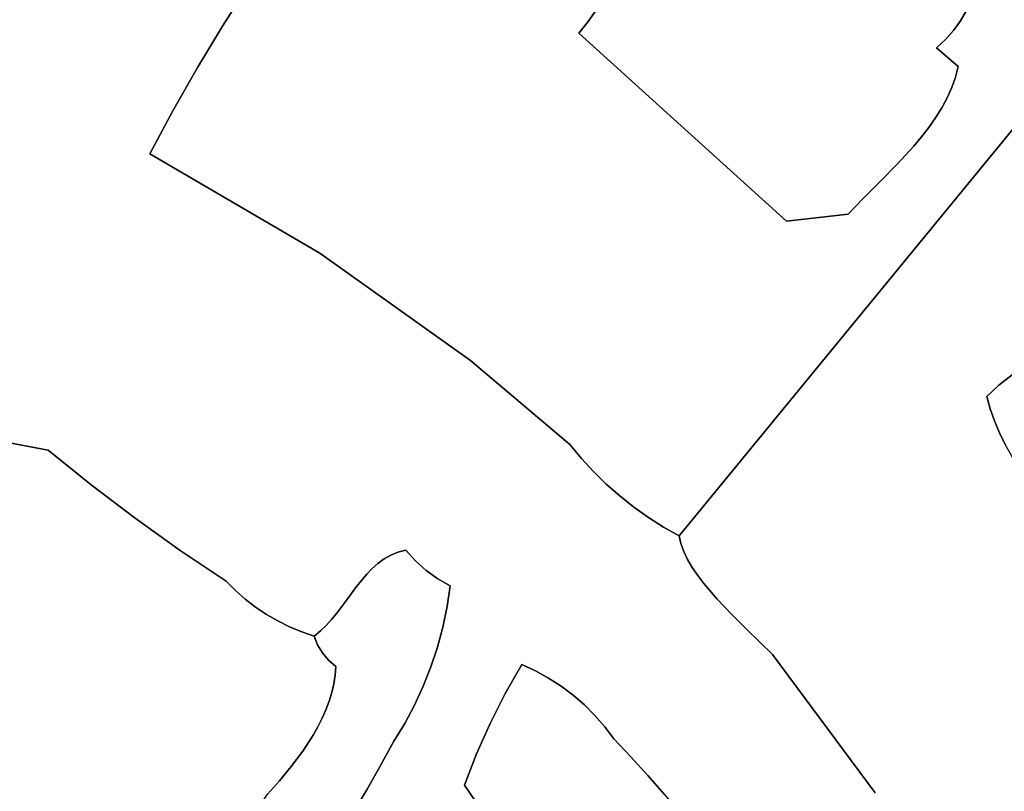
# Model space of a CAD drawing. Header units: inches. Extents: x 36.3 to 71.4, y 17.4 to 61.7.
# Tile 50 of 80: x 59.5 to 64.3, y 36.8 to 40.6. Entities that reach past the tile are written whole.
import ezdxf

# ---------------------------------------------------------------- set-up
doc = ezdxf.new("R2010")
doc.units = ezdxf.units.IN
doc.layers.add('SURFACES_FOR_SKETCHUP', color=7, linetype='Continuous')

msp = doc.modelspace()

# ---------------------------------------------------------------- linework, layer by layer
at = {"layer": 'SURFACES_FOR_SKETCHUP'}
for points, invisible_edges in [([(62.7055, 38.0732), (64.3396, 38.8646), (66.2168, 42.357)], 3), ([(66.2168, 42.357), (63.9313, 40.0791), (62.7055, 38.0732)], 3), ([(63.9647, 40.1266), (63.9313, 40.0791), (66.2168, 42.357)], 10), ([(63.995, 40.1751), (63.9647, 40.1266), (66.2168, 42.357)], 10), ([(64.0216, 40.2246), (63.995, 40.1751), (66.2168, 42.357)], 10), ([(64.0442, 40.2751), (64.0216, 40.2246), (66.2168, 42.357)], 10), ([(64.0621, 40.3266), (64.0442, 40.2751), (66.2168, 42.357)], 10), ([(64.0749, 40.3793), (64.0621, 40.3266), (66.2168, 42.357)], 10), ([(64.0749, 40.3793), (66.2168, 42.357), (64.1598, 40.7626)], 11), ([(59.5444, 41.4468), (60.4648, 40.5769), (59.7232, 41.5737)], 3), ([(60.5938, 40.7799), (59.7232, 41.5737), (60.4648, 40.5769)], 3), ([(61.0093, 41.3686), (62.2139, 40.5416), (61.157, 41.5579)], 3), ([(62.2139, 40.5416), (62.2588, 40.5995), (61.157, 41.5579)], 10), ([(62.3016, 40.6606), (61.157, 41.5579), (62.2588, 40.5995)], 3), ([(59.3637, 41.3226), (60.4648, 40.5769), (59.5444, 41.4468)], 3), ([(60.8661, 41.1758), (62.2139, 40.5416), (61.0093, 41.3686)], 3), ([(59.1809, 41.2012), (60.3407, 40.3708), (59.3637, 41.3226)], 3), ([(60.4648, 40.5769), (59.3637, 41.3226), (60.3407, 40.3708)], 3), ([(62.6261, 40.9173), (63.9696, 40.4709), (63.7006, 41.2485)], 11), ([(63.8228, 41.1593), (63.7006, 41.2485), (63.9696, 40.4709)], 10), ([(59.1809, 41.2012), (58.9963, 41.0826), (60.2214, 40.1615)], 10), ([(60.3407, 40.3708), (59.1809, 41.2012), (60.2214, 40.1615)], 3), ([(60.7276, 40.9795), (62.2139, 40.5416), (60.8661, 41.1758)], 3), ([(63.9435, 41.068), (63.8228, 41.1593), (63.9696, 40.4709)], 10), ([(58.7909, 40.9154), (60.1072, 39.9492), (58.9963, 41.0826)], 3), ([(60.1072, 39.9492), (60.2214, 40.1615), (58.9963, 41.0826)], 10), ([(64.0627, 40.9746), (63.9435, 41.068), (64.0873, 40.6028)], 10), ([(64.0528, 40.5552), (64.0873, 40.6028), (63.9435, 41.068)], 10), ([(64.0135, 40.5111), (64.0528, 40.5552), (63.9435, 41.068)], 10), ([(63.9696, 40.4709), (64.0135, 40.5111), (63.9435, 41.068)], 10), ([(60.5938, 40.7799), (62.2139, 40.5416), (60.7276, 40.9795)], 3), ([(64.1168, 40.6535), (64.0627, 40.9746), (64.0873, 40.6028)], 3), ([(58.6819, 40.8285), (60.1072, 39.9492), (58.7909, 40.9154)], 3), ([(62.6261, 40.9173), (62.3016, 40.6606), (63.2322, 39.6183)], 11), ([(63.2322, 39.6183), (63.6931, 39.8134), (62.6261, 40.9173)], 11), ([(63.7764, 39.8984), (62.6261, 40.9173), (63.6931, 39.8134)], 3), ([(63.9696, 40.4709), (62.6261, 40.9173), (63.7764, 39.8984)], 11), ([(58.5697, 40.7429), (60.1072, 39.9492), (58.6819, 40.8285)], 3), ([(58.4552, 40.6613), (60.1072, 39.9492), (58.5697, 40.7429)], 3), ([(60.4648, 40.5769), (60.9428, 39.4623), (60.5938, 40.7799)], 3), ([(60.9428, 39.4623), (62.2139, 40.5416), (60.5938, 40.7799)], 11), ([(64.1598, 40.7626), (64.141, 40.7069), (64.0749, 40.3793)], 10), ([(64.141, 40.7069), (64.1168, 40.6535), (64.0749, 40.3793)], 10), ([(60.1072, 39.9492), (58.4552, 40.6613), (58.3796, 38.951)], 11), ([(62.2588, 40.5995), (63.2322, 39.6183), (62.3016, 40.6606)], 3), ([(64.1168, 40.6535), (64.0873, 40.6028), (64.0749, 40.3793)], 10), ([(62.2588, 40.5995), (62.2139, 40.5416), (63.2322, 39.6183)], 8), ([(64.0873, 40.6028), (64.0528, 40.5552), (64.0749, 40.3793)], 10), ([(60.4648, 40.5769), (60.3407, 40.3708), (60.9428, 39.4623)], 10), ([(64.0528, 40.5552), (64.0135, 40.5111), (64.0749, 40.3793)], 10), ([(60.9428, 39.4623), (61.6817, 38.9348), (62.2139, 40.5416)], 10), ([(62.2139, 40.5416), (61.6817, 38.9348), (63.2322, 39.6183)], 3), ([(64.0135, 40.5111), (63.9696, 40.4709), (64.0749, 40.3793)], 8), ([(63.7764, 39.8984), (63.8571, 39.9869), (63.9696, 40.4709)], 10), ([(63.8953, 40.0325), (63.9696, 40.4709), (63.8571, 39.9869)], 3), ([(63.8953, 40.0325), (63.9313, 40.0791), (63.9696, 40.4709)], 10), ([(63.9313, 40.0791), (63.9647, 40.1266), (63.9696, 40.4709)], 10), ([(63.9647, 40.1266), (63.995, 40.1751), (63.9696, 40.4709)], 10), ([(64.0621, 40.3266), (64.0749, 40.3793), (63.9696, 40.4709)], 8), ([(64.0216, 40.2246), (64.0442, 40.2751), (63.9696, 40.4709)], 10), ([(64.0621, 40.3266), (63.9696, 40.4709), (64.0442, 40.2751)], 3), ([(64.0216, 40.2246), (63.9696, 40.4709), (63.995, 40.1751)], 3), ([(60.2214, 40.1615), (60.9428, 39.4623), (60.3407, 40.3708)], 3), ([(60.2214, 40.1615), (60.1072, 39.9492), (60.9428, 39.4623)], 8), ([(63.8953, 40.0325), (62.7055, 38.0732), (63.9313, 40.0791)], 3), ([(63.8571, 39.9869), (62.7055, 38.0732), (63.8953, 40.0325)], 3), ([(63.7764, 39.8984), (62.7055, 38.0732), (63.8571, 39.9869)], 3), ([(59.4189, 38.5296), (60.1072, 39.9492), (58.3796, 38.951)], 11), ([(59.6085, 38.4945), (60.1072, 39.9492), (59.4189, 38.5296)], 3), ([(60.1072, 39.9492), (59.6085, 38.4945), (60.9428, 39.4623)], 3), ([(63.6931, 39.8134), (62.7055, 38.0732), (63.7764, 39.8984)], 3), ([(63.6931, 39.8134), (63.6112, 39.7318), (62.7055, 38.0732)], 10), ([(63.6112, 39.7318), (63.6931, 39.8134), (63.2322, 39.6183)], 10), ([(63.5347, 39.6533), (62.7055, 38.0732), (63.6112, 39.7318)], 3), ([(63.2322, 39.6183), (63.5347, 39.6533), (63.6112, 39.7318)], 8), ([(63.5347, 39.6533), (63.2322, 39.6183), (62.7055, 38.0732)], 10), ([(62.1695, 38.5221), (63.2322, 39.6183), (61.6817, 38.9348)], 3), ([(62.1695, 38.5221), (62.2258, 38.4542), (63.2322, 39.6183)], 10), ([(62.2855, 38.3895), (63.2322, 39.6183), (62.2258, 38.4542)], 3), ([(62.2855, 38.3895), (62.3483, 38.328), (63.2322, 39.6183)], 10), ([(62.3483, 38.328), (62.4142, 38.2698), (63.2322, 39.6183)], 10), ([(62.4142, 38.2698), (62.483, 38.2152), (63.2322, 39.6183)], 10), ([(62.483, 38.2152), (62.5546, 38.1641), (63.2322, 39.6183)], 10), ([(62.6288, 38.1167), (63.2322, 39.6183), (62.5546, 38.1641)], 3), ([(62.7055, 38.0732), (63.2322, 39.6183), (62.6288, 38.1167)], 3), ([(59.6085, 38.4945), (59.8195, 38.3238), (60.9428, 39.4623)], 10), ([(59.8195, 38.3238), (60.0356, 38.1596), (60.9428, 39.4623)], 10), ([(60.0356, 38.1596), (60.2566, 38.0022), (60.9428, 39.4623)], 10), ([(60.2566, 38.0022), (61.2578, 37.96), (60.9428, 39.4623)], 11), ([(61.2905, 37.9786), (60.9428, 39.4623), (61.2578, 37.96)], 3), ([(60.9428, 39.4623), (61.2905, 37.9786), (61.6817, 38.9348)], 3), ([(61.3258, 37.9931), (61.6817, 38.9348), (61.2905, 37.9786)], 3), ([(61.3642, 38.003), (61.6817, 38.9348), (61.3258, 37.9931)], 3), ([(61.6817, 38.9348), (61.3642, 38.003), (62.1695, 38.5221)], 3), ([(64.3396, 38.8646), (64.2785, 38.5794), (64.4074, 38.9095)], 3), ([(64.3059, 38.5227), (64.4074, 38.9095), (64.2785, 38.5794)], 3), ([(64.2754, 38.8136), (64.3396, 38.8646), (62.7055, 38.0732)], 10), ([(64.2754, 38.8136), (64.2543, 38.6377), (64.3396, 38.8646)], 3), ([(64.2785, 38.5794), (64.3396, 38.8646), (64.2543, 38.6377)], 3), ([(64.2154, 38.758), (64.2754, 38.8136), (62.7055, 38.0732)], 10), ([(64.2154, 38.758), (64.2332, 38.6972), (64.2754, 38.8136)], 2), ([(64.2332, 38.6972), (64.2543, 38.6377), (64.2754, 38.8136)], 10), ([(64.2154, 38.758), (62.7055, 38.0732), (64.2332, 38.6972)], 3), ([(64.2332, 38.6972), (62.7055, 38.0732), (64.2543, 38.6377)], 3), ([(62.8926, 37.7618), (64.2543, 38.6377), (62.7055, 38.0732)], 11), ([(64.2543, 38.6377), (62.8926, 37.7618), (64.2785, 38.5794)], 3), ([(62.964, 37.6865), (64.2785, 38.5794), (62.8926, 37.7618)], 3), ([(63.0362, 37.6152), (64.2785, 38.5794), (62.964, 37.6865)], 3), ([(64.2785, 38.5794), (63.0362, 37.6152), (64.3059, 38.5227)], 3), ([(59.4189, 38.5296), (59.3569, 38.4567), (59.6085, 38.4945)], 2), ([(61.3642, 38.003), (61.4114, 37.9505), (62.1695, 38.5221)], 10), ([(61.4114, 37.9505), (61.4637, 37.9035), (62.1695, 38.5221)], 10), ([(61.4637, 37.9035), (61.5207, 37.8624), (62.1695, 38.5221)], 10), ([(61.5207, 37.8624), (61.5819, 37.8274), (62.1695, 38.5221)], 10), ([(62.2258, 38.4542), (62.1695, 38.5221), (61.5819, 37.8274)], 10), ([(64.3059, 38.5227), (63.0362, 37.6152), (64.3363, 38.4675)], 3), ([(59.3569, 38.4567), (59.2966, 38.3823), (59.6085, 38.4945)], 10), ([(59.8195, 38.3238), (59.6085, 38.4945), (59.2966, 38.3823)], 10), ([(62.2855, 38.3895), (62.2258, 38.4542), (61.5819, 37.8274)], 10), ([(63.1648, 37.4906), (64.3363, 38.4675), (63.0362, 37.6152)], 3), ([(64.3363, 38.4675), (63.1648, 37.4906), (64.3698, 38.414)], 3), ([(59.2966, 38.3823), (59.238, 38.3066), (59.8195, 38.3238)], 10), ([(62.3483, 38.328), (62.2855, 38.3895), (61.5819, 37.8274)], 10), ([(64.3698, 38.414), (63.1648, 37.4906), (64.4061, 38.3623)], 3), ([(59.1813, 38.2295), (59.1263, 38.1512), (59.8195, 38.3238)], 10), ([(60.0356, 38.1596), (59.8195, 38.3238), (59.1263, 38.1512)], 10), ([(59.238, 38.3066), (59.1813, 38.2295), (59.8195, 38.3238)], 10), ([(62.3483, 38.328), (61.5819, 37.8274), (62.4142, 38.2698)], 3), ([(64.4061, 38.3623), (63.1648, 37.4906), (64.4454, 38.3126)], 3), ([(63.6677, 36.8107), (64.4454, 38.3126), (63.1648, 37.4906)], 3), ([(64.4454, 38.3126), (63.6677, 36.8107), (64.9177, 37.5467)], 3), ([(61.5819, 37.8274), (61.933, 37.4411), (62.4142, 38.2698)], 11), ([(62.483, 38.2152), (62.4142, 38.2698), (61.933, 37.4411)], 10), ([(62.0002, 37.4104), (62.483, 38.2152), (61.933, 37.4411)], 3), ([(62.5546, 38.1641), (62.483, 38.2152), (62.0002, 37.4104)], 10), ([(60.2566, 38.0022), (60.0356, 38.1596), (58.9725, 37.9086)], 10), ([(59.0219, 37.9907), (58.9725, 37.9086), (60.0356, 38.1596)], 10), ([(59.0732, 38.0715), (59.0219, 37.9907), (60.0356, 38.1596)], 10), ([(59.1263, 38.1512), (59.0732, 38.0715), (60.0356, 38.1596)], 10), ([(62.0002, 37.4104), (62.0647, 37.3751), (62.5546, 38.1641)], 10), ([(62.7472, 37.9578), (62.5546, 38.1641), (62.0647, 37.3751)], 11), ([(62.5546, 38.1641), (62.7284, 37.9968), (62.6288, 38.1167)], 3), ([(62.7284, 37.9968), (62.5546, 38.1641), (62.7472, 37.9578)], 3), ([(62.7143, 38.0353), (62.7055, 38.0732), (62.6288, 38.1167)], 8), ([(62.7143, 38.0353), (62.6288, 38.1167), (62.7284, 37.9968)], 3), ([(62.8926, 37.7618), (62.7055, 38.0732), (62.8265, 37.8396)], 3), ([(62.8265, 37.8396), (62.7055, 38.0732), (62.7968, 37.879)], 3), ([(62.7702, 37.9185), (62.7055, 38.0732), (62.7472, 37.9578)], 3), ([(62.7284, 37.9968), (62.7472, 37.9578), (62.7055, 38.0732)], 10), ([(62.7055, 38.0732), (62.7143, 38.0353), (62.7284, 37.9968)], 8), ([(62.7968, 37.879), (62.7055, 38.0732), (62.7702, 37.9185)], 3), ([(58.9725, 37.9086), (60.4669, 36.4986), (60.2566, 38.0022)], 11), ([(60.4824, 37.8515), (61.2274, 37.9379), (60.2566, 38.0022)], 3), ([(61.2578, 37.96), (60.2566, 38.0022), (61.2274, 37.9379)], 3), ([(60.5279, 37.8055), (60.4824, 37.8515), (60.2566, 38.0022)], 8), ([(60.5279, 37.8055), (60.2566, 38.0022), (60.5784, 36.6505)], 11), ([(60.5784, 36.6505), (60.2566, 38.0022), (60.4669, 36.4986)], 3), ([(61.2905, 37.9786), (61.4114, 37.9505), (61.3258, 37.9931)], 3), ([(61.3642, 38.003), (61.3258, 37.9931), (61.4114, 37.9505)], 2), ([(61.2274, 37.9379), (60.4824, 37.8515), (61.1991, 37.9127)], 3), ([(61.1991, 37.9127), (61.4637, 37.9035), (61.2274, 37.9379)], 3), ([(61.2578, 37.96), (61.2274, 37.9379), (61.4114, 37.9505)], 10), ([(61.4637, 37.9035), (61.4114, 37.9505), (61.2274, 37.9379)], 10), ([(61.2905, 37.9786), (61.2578, 37.96), (61.4114, 37.9505)], 10), ([(62.0647, 37.3751), (62.1264, 37.3353), (62.7472, 37.9578)], 10), ([(62.7702, 37.9185), (62.7472, 37.9578), (62.1264, 37.3353)], 10), ([(58.5622, 37.097), (60.4669, 36.4986), (58.9725, 37.9086)], 11), ([(61.1991, 37.9127), (60.4824, 37.8515), (61.1723, 37.885)], 3), ([(61.1723, 37.885), (61.4637, 37.9035), (61.1991, 37.9127)], 3), ([(61.4637, 37.9035), (61.1723, 37.885), (61.5459, 37.6257)], 11), ([(61.5668, 37.7259), (61.5207, 37.8624), (61.4637, 37.9035)], 9), ([(61.5668, 37.7259), (61.4637, 37.9035), (61.5459, 37.6257)], 3), ([(62.1264, 37.3353), (62.1851, 37.2913), (62.7702, 37.9185)], 10), ([(62.7968, 37.879), (62.7702, 37.9185), (62.1851, 37.2913)], 10), ([(60.5279, 37.8055), (61.1723, 37.885), (60.4824, 37.8515)], 3), ([(61.1723, 37.885), (60.5279, 37.8055), (61.1222, 37.824)], 3), ([(61.1222, 37.824), (61.5459, 37.6257), (61.1723, 37.885)], 3), ([(61.5668, 37.7259), (61.5819, 37.8274), (61.5207, 37.8624)], 8), ([(62.8265, 37.8396), (62.7968, 37.879), (62.1851, 37.2913)], 10), ([(60.5763, 37.7628), (61.1222, 37.824), (60.5279, 37.8055)], 3), ([(60.5279, 37.8055), (60.6861, 36.8053), (60.5763, 37.7628)], 3), ([(60.6861, 36.8053), (60.5279, 37.8055), (60.5784, 36.6505)], 3), ([(60.6272, 37.7235), (61.1222, 37.824), (60.5763, 37.7628)], 3), ([(61.1222, 37.824), (60.6272, 37.7235), (61.0742, 37.759)], 3), ([(61.1222, 37.824), (61.0742, 37.759), (61.5459, 37.6257)], 10), ([(61.5668, 37.7259), (61.933, 37.4411), (61.5819, 37.8274)], 3), ([(62.1851, 37.2913), (62.2405, 37.2433), (62.8265, 37.8396)], 10), ([(62.8926, 37.7618), (62.8265, 37.8396), (62.2405, 37.2433)], 10), ([(60.5763, 37.7628), (60.6861, 36.8053), (60.6272, 37.7235)], 3), ([(60.6806, 37.6877), (61.0742, 37.759), (60.6272, 37.7235)], 3), ([(60.7362, 37.6555), (61.0742, 37.759), (60.6806, 37.6877)], 3), ([(61.0742, 37.759), (60.7362, 37.6555), (61.0256, 37.6942)], 3), ([(61.0256, 37.6942), (61.5195, 37.527), (61.0742, 37.759)], 3), ([(61.5459, 37.6257), (61.0742, 37.759), (61.5195, 37.527)], 3), ([(62.2405, 37.2433), (62.2924, 37.1914), (62.8926, 37.7618)], 10), ([(62.964, 37.6865), (62.8926, 37.7618), (62.2924, 37.1914)], 10), ([(60.7441, 36.8699), (60.6272, 37.7235), (60.6861, 36.8053)], 3), ([(60.6272, 37.7235), (60.7441, 36.8699), (60.6806, 37.6877)], 3), ([(61.5459, 37.6257), (61.933, 37.4411), (61.5668, 37.7259)], 3), ([(60.7441, 36.8699), (60.8022, 36.9404), (60.6806, 37.6877)], 10), ([(60.6806, 37.6877), (60.858, 37.0158), (60.7362, 37.6555)], 3), ([(60.858, 37.0158), (60.6806, 37.6877), (60.8022, 36.9404)], 3), ([(60.7939, 37.627), (61.0256, 37.6942), (60.7362, 37.6555)], 3), ([(60.858, 37.0158), (60.9092, 37.0951), (60.7362, 37.6555)], 10), ([(60.9092, 37.0951), (60.9323, 37.136), (60.7362, 37.6555)], 10), ([(60.7939, 37.627), (60.7362, 37.6555), (60.9323, 37.136)], 10), ([(61.0256, 37.6942), (60.7939, 37.627), (61.0001, 37.6632)], 3), ([(60.7939, 37.627), (60.8535, 37.6023), (61.0001, 37.6632)], 10), ([(60.9734, 37.6337), (61.0001, 37.6632), (60.8535, 37.6023)], 10), ([(60.9734, 37.6337), (60.9846, 37.4627), (61.0001, 37.6632)], 3), ([(61.0201, 37.4325), (61.0001, 37.6632), (60.9846, 37.4627)], 3), ([(61.0001, 37.6632), (61.0201, 37.4325), (61.0256, 37.6942)], 3), ([(61.0201, 37.4325), (61.4874, 37.4301), (61.0256, 37.6942)], 11), ([(61.5195, 37.527), (61.0256, 37.6942), (61.4874, 37.4301)], 3), ([(62.2924, 37.1914), (62.3405, 37.1358), (62.964, 37.6865)], 10), ([(62.3405, 37.1358), (62.3848, 37.0766), (62.964, 37.6865)], 10), ([(63.0362, 37.6152), (62.964, 37.6865), (62.3848, 37.0766)], 10), ([(60.9323, 37.136), (60.9534, 37.1775), (60.7939, 37.627)], 10), ([(60.7939, 37.627), (60.9548, 37.4982), (60.8535, 37.6023)], 3), ([(60.9534, 37.1775), (60.9721, 37.2194), (60.7939, 37.627)], 10), ([(60.9548, 37.4982), (60.7939, 37.627), (60.9721, 37.2194)], 11), ([(60.9451, 37.6063), (60.9734, 37.6337), (60.8535, 37.6023)], 10), ([(60.9148, 37.5816), (60.9451, 37.6063), (60.8535, 37.6023)], 2), ([(60.9314, 37.538), (60.9148, 37.5816), (60.8535, 37.6023)], 8), ([(60.9314, 37.538), (60.8535, 37.6023), (60.9548, 37.4982)], 3), ([(60.9148, 37.5816), (60.9314, 37.538), (60.9451, 37.6063)], 2), ([(60.9548, 37.4982), (60.9451, 37.6063), (60.9314, 37.538)], 3), ([(60.9451, 37.6063), (60.9548, 37.4982), (60.9734, 37.6337)], 3), ([(60.9548, 37.4982), (60.9846, 37.4627), (60.9734, 37.6337)], 10), ([(61.5459, 37.6257), (61.5195, 37.527), (61.933, 37.4411)], 10), ([(62.4695, 36.9879), (63.0362, 37.6152), (62.3848, 37.0766)], 3), ([(63.1648, 37.4906), (63.0362, 37.6152), (62.4695, 36.9879)], 10), ([(61.4874, 37.4301), (61.8521, 37.2985), (61.5195, 37.527)], 3), ([(61.933, 37.4411), (61.5195, 37.527), (61.8521, 37.2985)], 3), ([(64.9177, 37.5467), (63.6677, 36.8107), (64.403, 36.6931)], 11), ([(61.0013, 37.3044), (61.0112, 37.3471), (60.9548, 37.4982)], 10), ([(60.9721, 37.2194), (60.9882, 37.2618), (60.9548, 37.4982)], 10), ([(60.9882, 37.2618), (61.0013, 37.3044), (60.9548, 37.4982)], 10), ([(60.9846, 37.4627), (60.9548, 37.4982), (61.0112, 37.3471)], 10), ([(61.0176, 37.3899), (61.0201, 37.4325), (60.9846, 37.4627)], 8), ([(61.0176, 37.3899), (60.9846, 37.4627), (61.0112, 37.3471)], 3), ([(62.4695, 36.9879), (62.5522, 36.8973), (63.1648, 37.4906)], 10), ([(62.5522, 36.8973), (62.633, 36.805), (63.1648, 37.4906)], 10), ([(62.633, 36.805), (62.7117, 36.711), (63.1648, 37.4906)], 10), ([(62.7117, 36.711), (62.7883, 36.6153), (63.1648, 37.4906)], 10), ([(63.6677, 36.8107), (63.1648, 37.4906), (62.7883, 36.6153)], 10), ([(61.0176, 37.3899), (61.4499, 37.3351), (61.0201, 37.4325)], 3), ([(61.4874, 37.4301), (61.0201, 37.4325), (61.4499, 37.3351)], 3), ([(61.4499, 37.3351), (61.8521, 37.2985), (61.4874, 37.4301)], 3), ([(61.933, 37.4411), (61.8521, 37.2985), (62.0002, 37.4104)], 2), ([(62.0647, 37.3751), (62.0002, 37.4104), (61.8521, 37.2985)], 10), ([(61.0112, 37.3471), (61.407, 37.2424), (61.0176, 37.3899)], 3), ([(61.4499, 37.3351), (61.0176, 37.3899), (61.407, 37.2424)], 3), ([(62.0647, 37.3751), (61.8521, 37.2985), (62.1264, 37.3353)], 3), ([(61.0013, 37.3044), (61.3588, 37.1521), (61.0112, 37.3471)], 3), ([(61.407, 37.2424), (61.0112, 37.3471), (61.3588, 37.1521)], 3), ([(61.407, 37.2424), (61.7783, 37.1521), (61.4499, 37.3351)], 3), ([(61.8521, 37.2985), (61.4499, 37.3351), (61.7783, 37.1521)], 3), ([(62.1851, 37.2913), (62.1264, 37.3353), (61.8521, 37.2985)], 10), ([(60.9721, 37.2194), (61.3054, 37.0645), (60.9882, 37.2618)], 3), ([(60.9882, 37.2618), (61.3588, 37.1521), (61.0013, 37.3044)], 3), ([(61.3588, 37.1521), (60.9882, 37.2618), (61.3054, 37.0645)], 3), ([(61.7783, 37.1521), (62.1851, 37.2913), (61.8521, 37.2985)], 3), ([(62.1851, 37.2913), (61.7783, 37.1521), (62.2405, 37.2433)], 3), ([(60.9721, 37.2194), (60.9534, 37.1775), (61.3054, 37.0645)], 10), ([(61.3588, 37.1521), (61.7115, 37.0024), (61.407, 37.2424)], 3), ([(61.7783, 37.1521), (61.407, 37.2424), (61.7115, 37.0024)], 3), ([(62.2924, 37.1914), (62.2405, 37.2433), (61.7783, 37.1521)], 10), ([(60.9534, 37.1775), (60.9323, 37.136), (61.2402, 36.945)], 10), ([(61.3054, 37.0645), (60.9534, 37.1775), (61.2402, 36.945)], 3), ([(61.7783, 37.1521), (61.7115, 37.0024), (62.2924, 37.1914)], 10), ([(62.3405, 37.1358), (62.2924, 37.1914), (61.7115, 37.0024)], 10), ([(60.9323, 37.136), (60.9092, 37.0951), (61.2402, 36.945)], 10), ([(61.3054, 37.0645), (61.7115, 37.0024), (61.3588, 37.1521)], 3), ([(61.7115, 37.0024), (61.7559, 36.6928), (62.3405, 37.1358)], 11), ([(62.3848, 37.0766), (62.3405, 37.1358), (61.7559, 36.6928)], 10), ([(60.4669, 36.4986), (58.5622, 37.097), (60.3516, 36.3496)], 3), ([(59.3963, 36.0015), (60.3516, 36.3496), (58.5622, 37.097)], 11), ([(60.9092, 37.0951), (60.858, 37.0158), (61.1727, 36.8269)], 10), ([(61.1727, 36.8269), (61.2402, 36.945), (60.9092, 37.0951)], 10), ([(61.7559, 36.6928), (61.8042, 36.6111), (62.3848, 37.0766)], 10), ([(62.4695, 36.9879), (62.3848, 37.0766), (61.8042, 36.6111)], 10), ([(61.2402, 36.945), (61.6521, 36.8495), (61.3054, 37.0645)], 3), ([(61.7115, 37.0024), (61.3054, 37.0645), (61.6521, 36.8495)], 3), ([(60.858, 37.0158), (60.8022, 36.9404), (61.1727, 36.8269)], 10), ([(61.6521, 36.8495), (61.7053, 36.7724), (61.7115, 37.0024)], 2), ([(61.7053, 36.7724), (61.7559, 36.6928), (61.7115, 37.0024)], 10), ([(61.8042, 36.6111), (61.8508, 36.5276), (62.4695, 36.9879)], 10), ([(62.5522, 36.8973), (62.4695, 36.9879), (61.8508, 36.5276)], 10), ([(60.8022, 36.9404), (60.7441, 36.8699), (61.1029, 36.7101)], 10), ([(61.1029, 36.7101), (61.1727, 36.8269), (60.8022, 36.9404)], 10), ([(61.1727, 36.8269), (61.6521, 36.8495), (61.2402, 36.945)], 3), ([(61.9403, 36.3573), (62.5522, 36.8973), (61.8508, 36.5276)], 3), ([(62.633, 36.805), (62.5522, 36.8973), (61.9403, 36.3573)], 10), ([(60.7441, 36.8699), (60.6861, 36.8053), (61.0309, 36.5948)], 10), ([(61.0309, 36.5948), (61.1029, 36.7101), (60.7441, 36.8699)], 10), ([(61.1029, 36.7101), (61.3361, 36.3877), (61.1727, 36.8269)], 3), ([(61.6521, 36.8495), (61.1727, 36.8269), (61.3361, 36.3877)], 11), ([(61.6521, 36.8495), (61.3361, 36.3877), (61.7053, 36.7724)], 3)]:
    msp.add_3dface(points, dxfattribs=dict(at, invisible_edges=invisible_edges))

doc.saveas('drawing.dxf')
